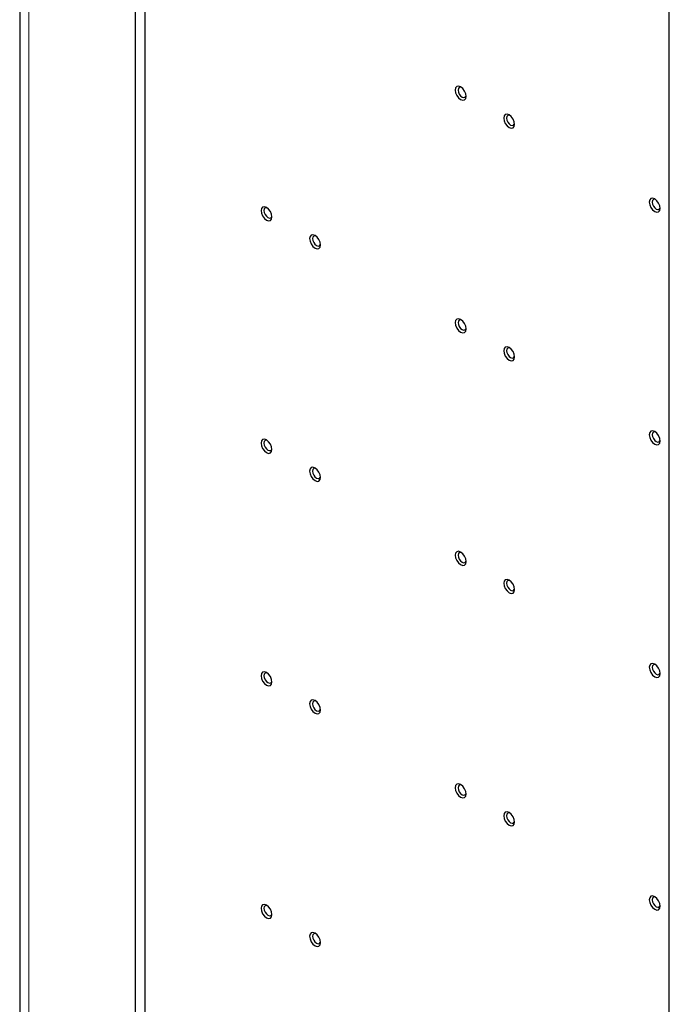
# Paper-space layout 'Blatt2' of a CAD drawing. Header units: millimetres. Extents: x 5 to 418, y 2 to 292.
# Tile 75 of 88: x 239 to 277, y 151 to 208. Entities that reach past the tile are written whole.
import ezdxf

# ---------------------------------------------------------------- set-up
doc = ezdxf.new("R2010")
doc.units = ezdxf.units.MM

psp = doc.layouts.new('Blatt2')

# ---------------------------------------------------------------- linework, layer by layer
at = {"color": 7, "linetype": 'Continuous', "lineweight": 25}
for p, q in [((239.367, 242.519), (239.367, 99.625)), ((246.682, 96.441), (246.682, 237.702)), ((246.117, 96.114), (246.117, 237.376)), ((277.229, 78.153), (277.229, 219.415))]:
    psp.add_line(p, q, dxfattribs=at)
at = {"color": 7, "linetype": 'Continuous', "lineweight": 18}
psp.add_line((239.894, 98.89), (239.894, 241.785), dxfattribs=at)
at = {"color": 7, "linetype": 'Continuous', "lineweight": 25, "flags": 128}
for points in [[(265.385, 203.894), (265.361, 204.049), (265.292, 204.208), (265.189, 204.347), (265.067, 204.446), (264.945, 204.488), (264.842, 204.468), (264.773, 204.388), (264.749, 204.262), (264.773, 204.107), (264.842, 203.948), (264.945, 203.809), (265.067, 203.711), (265.189, 203.668), (265.292, 203.688), (265.361, 203.768), (265.385, 203.894)], [(265.113, 204.415), (265.063, 204.428), (264.987, 204.413), (264.936, 204.355), (264.919, 204.262), (264.936, 204.148), (264.987, 204.032), (265.063, 203.93), (265.152, 203.858), (265.241, 203.827), (265.317, 203.841), (265.367, 203.9), (265.382, 203.949)], [(268.214, 202.262), (268.189, 202.416), (268.12, 202.575), (268.017, 202.715), (267.895, 202.813), (267.774, 202.855), (267.67, 202.835), (267.601, 202.756), (267.577, 202.629), (267.601, 202.474), (267.67, 202.315), (267.774, 202.176), (267.895, 202.078), (268.017, 202.036), (268.12, 202.056), (268.189, 202.135), (268.214, 202.262)], [(267.941, 202.783), (267.891, 202.795), (267.815, 202.78), (267.765, 202.722), (267.747, 202.629), (267.765, 202.516), (267.815, 202.399), (267.891, 202.297), (267.98, 202.225), (268.07, 202.194), (268.145, 202.209), (268.196, 202.267), (268.21, 202.316)], [(254.071, 196.871), (254.047, 197.026), (253.978, 197.185), (253.875, 197.324), (253.753, 197.422), (253.632, 197.465), (253.528, 197.445), (253.459, 197.365), (253.435, 197.239), (253.459, 197.084), (253.528, 196.925), (253.632, 196.786), (253.753, 196.687), (253.875, 196.645), (253.978, 196.665), (254.047, 196.745), (254.071, 196.871)], [(276.699, 197.363), (276.675, 197.518), (276.606, 197.677), (276.502, 197.816), (276.381, 197.914), (276.259, 197.957), (276.156, 197.937), (276.087, 197.857), (276.063, 197.731), (276.087, 197.576), (276.156, 197.417), (276.259, 197.278), (276.381, 197.179), (276.502, 197.137), (276.606, 197.157), (276.675, 197.237), (276.699, 197.363)], [(276.426, 197.884), (276.376, 197.896), (276.301, 197.882), (276.25, 197.823), (276.232, 197.731), (276.25, 197.617), (276.301, 197.501), (276.376, 197.398), (276.466, 197.326), (276.555, 197.295), (276.631, 197.31), (276.681, 197.368), (276.696, 197.418)], [(253.8, 197.392), (253.749, 197.404), (253.673, 197.39), (253.623, 197.331), (253.605, 197.239), (253.623, 197.125), (253.673, 197.009), (253.749, 196.906), (253.838, 196.834), (253.927, 196.803), (254.003, 196.818), (254.054, 196.876), (254.068, 196.926)], [(256.9, 195.238), (256.876, 195.393), (256.807, 195.552), (256.703, 195.691), (256.582, 195.789), (256.46, 195.832), (256.357, 195.812), (256.288, 195.732), (256.264, 195.606), (256.288, 195.451), (256.357, 195.292), (256.46, 195.153), (256.582, 195.055), (256.703, 195.012), (256.807, 195.032), (256.876, 195.112), (256.9, 195.238)], [(256.627, 195.759), (256.577, 195.772), (256.502, 195.757), (256.451, 195.699), (256.433, 195.606), (256.451, 195.492), (256.502, 195.376), (256.577, 195.274), (256.667, 195.202), (256.756, 195.171), (256.832, 195.185), (256.882, 195.243), (256.897, 195.293)], [(265.385, 190.34), (265.361, 190.494), (265.292, 190.654), (265.189, 190.793), (265.067, 190.891), (264.945, 190.933), (264.842, 190.913), (264.773, 190.834), (264.749, 190.707), (264.773, 190.553), (264.842, 190.394), (264.945, 190.254), (265.067, 190.156), (265.189, 190.114), (265.292, 190.134), (265.361, 190.213), (265.385, 190.34)], [(265.113, 190.861), (265.063, 190.873), (264.987, 190.858), (264.936, 190.8), (264.919, 190.707), (264.936, 190.594), (264.987, 190.477), (265.063, 190.375), (265.152, 190.303), (265.241, 190.272), (265.317, 190.287), (265.367, 190.345), (265.382, 190.395)], [(268.214, 188.707), (268.189, 188.862), (268.12, 189.021), (268.017, 189.16), (267.895, 189.258), (267.774, 189.301), (267.67, 189.28), (267.601, 189.201), (267.577, 189.074), (267.601, 188.92), (267.67, 188.761), (267.774, 188.622), (267.895, 188.523), (268.017, 188.481), (268.12, 188.501), (268.189, 188.58), (268.214, 188.707)], [(267.941, 189.228), (267.891, 189.24), (267.815, 189.226), (267.765, 189.167), (267.747, 189.074), (267.765, 188.961), (267.815, 188.844), (267.891, 188.742), (267.98, 188.67), (268.07, 188.639), (268.145, 188.654), (268.196, 188.712), (268.21, 188.762)], [(276.699, 183.809), (276.675, 183.963), (276.606, 184.122), (276.502, 184.261), (276.381, 184.36), (276.259, 184.402), (276.156, 184.382), (276.087, 184.303), (276.063, 184.176), (276.087, 184.021), (276.156, 183.862), (276.259, 183.723), (276.381, 183.625), (276.502, 183.583), (276.606, 183.603), (276.675, 183.682), (276.699, 183.809)], [(276.426, 184.33), (276.376, 184.342), (276.301, 184.327), (276.25, 184.269), (276.232, 184.176), (276.25, 184.063), (276.301, 183.946), (276.376, 183.844), (276.466, 183.772), (276.555, 183.741), (276.631, 183.756), (276.681, 183.814), (276.696, 183.863)], [(254.071, 183.317), (254.047, 183.471), (253.978, 183.63), (253.875, 183.769), (253.753, 183.868), (253.632, 183.91), (253.528, 183.89), (253.459, 183.811), (253.435, 183.684), (253.459, 183.529), (253.528, 183.37), (253.632, 183.231), (253.753, 183.133), (253.875, 183.09), (253.978, 183.111), (254.047, 183.19), (254.071, 183.317)], [(253.799, 183.837), (253.749, 183.85), (253.673, 183.835), (253.623, 183.777), (253.605, 183.684), (253.623, 183.571), (253.673, 183.454), (253.749, 183.352), (253.838, 183.28), (253.927, 183.249), (254.003, 183.263), (254.054, 183.322), (254.068, 183.371)], [(256.9, 181.684), (256.876, 181.838), (256.807, 181.997), (256.703, 182.137), (256.582, 182.235), (256.46, 182.277), (256.357, 182.257), (256.288, 182.178), (256.264, 182.051), (256.288, 181.897), (256.357, 181.738), (256.46, 181.598), (256.582, 181.5), (256.703, 181.458), (256.807, 181.478), (256.876, 181.557), (256.9, 181.684)], [(256.624, 182.206), (256.577, 182.217), (256.502, 182.202), (256.451, 182.144), (256.433, 182.051), (256.451, 181.938), (256.502, 181.821), (256.577, 181.719), (256.667, 181.647), (256.756, 181.616), (256.832, 181.631), (256.882, 181.689), (256.897, 181.738)], [(265.385, 176.785), (265.361, 176.94), (265.292, 177.099), (265.189, 177.238), (265.067, 177.336), (264.945, 177.379), (264.842, 177.359), (264.773, 177.279), (264.749, 177.153), (264.773, 176.998), (264.842, 176.839), (264.945, 176.7), (265.067, 176.602), (265.189, 176.559), (265.292, 176.579), (265.361, 176.659), (265.385, 176.785)], [(265.113, 177.306), (265.063, 177.318), (264.987, 177.304), (264.936, 177.246), (264.919, 177.153), (264.936, 177.039), (264.987, 176.923), (265.063, 176.821), (265.152, 176.749), (265.241, 176.717), (265.317, 176.732), (265.367, 176.79), (265.382, 176.84)], [(268.214, 175.152), (268.189, 175.307), (268.12, 175.466), (268.017, 175.605), (267.895, 175.704), (267.774, 175.746), (267.67, 175.726), (267.601, 175.647), (267.577, 175.52), (267.601, 175.365), (267.67, 175.206), (267.774, 175.067), (267.895, 174.969), (268.017, 174.926), (268.12, 174.946), (268.189, 175.026), (268.214, 175.152)], [(267.941, 175.673), (267.891, 175.686), (267.815, 175.671), (267.765, 175.613), (267.747, 175.52), (267.765, 175.406), (267.815, 175.29), (267.891, 175.188), (267.98, 175.116), (268.07, 175.085), (268.145, 175.099), (268.196, 175.158), (268.21, 175.207)], [(276.699, 170.254), (276.675, 170.409), (276.606, 170.568), (276.502, 170.707), (276.381, 170.805), (276.259, 170.847), (276.156, 170.827), (276.087, 170.748), (276.063, 170.621), (276.087, 170.467), (276.156, 170.308), (276.259, 170.169), (276.381, 170.07), (276.502, 170.028), (276.606, 170.048), (276.675, 170.127), (276.699, 170.254)], [(276.426, 170.775), (276.376, 170.787), (276.301, 170.773), (276.25, 170.714), (276.232, 170.621), (276.25, 170.508), (276.301, 170.391), (276.376, 170.289), (276.466, 170.217), (276.555, 170.186), (276.631, 170.201), (276.681, 170.259), (276.696, 170.309)], [(254.071, 169.762), (254.047, 169.917), (253.978, 170.076), (253.875, 170.215), (253.753, 170.313), (253.632, 170.355), (253.528, 170.335), (253.459, 170.256), (253.435, 170.129), (253.459, 169.975), (253.528, 169.816), (253.632, 169.677), (253.753, 169.578), (253.875, 169.536), (253.978, 169.556), (254.047, 169.635), (254.071, 169.762)], [(253.799, 170.283), (253.749, 170.295), (253.673, 170.28), (253.623, 170.222), (253.605, 170.129), (253.623, 170.016), (253.673, 169.899), (253.749, 169.797), (253.838, 169.725), (253.927, 169.694), (254.003, 169.709), (254.054, 169.767), (254.068, 169.817)], [(256.9, 168.129), (256.876, 168.284), (256.807, 168.443), (256.703, 168.582), (256.582, 168.68), (256.46, 168.723), (256.357, 168.703), (256.288, 168.623), (256.264, 168.497), (256.288, 168.342), (256.357, 168.183), (256.46, 168.044), (256.582, 167.945), (256.703, 167.903), (256.807, 167.923), (256.876, 168.003), (256.9, 168.129)], [(256.627, 168.65), (256.577, 168.662), (256.502, 168.648), (256.451, 168.589), (256.433, 168.497), (256.451, 168.383), (256.502, 168.267), (256.577, 168.164), (256.667, 168.092), (256.756, 168.061), (256.832, 168.076), (256.882, 168.134), (256.897, 168.184)], [(265.385, 163.231), (265.361, 163.385), (265.292, 163.544), (265.189, 163.684), (265.067, 163.782), (264.945, 163.824), (264.842, 163.804), (264.773, 163.725), (264.749, 163.598), (264.773, 163.444), (264.842, 163.284), (264.945, 163.145), (265.067, 163.047), (265.189, 163.005), (265.292, 163.025), (265.361, 163.104), (265.385, 163.231)], [(265.113, 163.752), (265.063, 163.764), (264.987, 163.749), (264.936, 163.691), (264.919, 163.598), (264.936, 163.485), (264.987, 163.368), (265.063, 163.266), (265.152, 163.194), (265.241, 163.163), (265.317, 163.178), (265.367, 163.236), (265.382, 163.285)], [(268.214, 161.598), (268.189, 161.753), (268.12, 161.912), (268.017, 162.051), (267.895, 162.149), (267.774, 162.191), (267.67, 162.171), (267.601, 162.092), (267.577, 161.965), (267.601, 161.811), (267.67, 161.652), (267.774, 161.512), (267.895, 161.414), (268.017, 161.372), (268.12, 161.392), (268.189, 161.471), (268.214, 161.598)], [(267.941, 162.119), (267.891, 162.131), (267.815, 162.116), (267.765, 162.058), (267.747, 161.965), (267.765, 161.852), (267.815, 161.735), (267.891, 161.633), (267.98, 161.561), (268.07, 161.53), (268.145, 161.545), (268.196, 161.603), (268.21, 161.653)], [(276.699, 156.699), (276.675, 156.854), (276.606, 157.013), (276.502, 157.152), (276.381, 157.251), (276.259, 157.293), (276.156, 157.273), (276.087, 157.193), (276.063, 157.067), (276.087, 156.912), (276.156, 156.753), (276.259, 156.614), (276.381, 156.516), (276.502, 156.473), (276.606, 156.493), (276.675, 156.573), (276.699, 156.699)], [(254.071, 156.207), (254.047, 156.362), (253.978, 156.521), (253.875, 156.66), (253.753, 156.759), (253.632, 156.801), (253.528, 156.781), (253.459, 156.701), (253.435, 156.575), (253.459, 156.42), (253.528, 156.261), (253.632, 156.122), (253.753, 156.024), (253.875, 155.981), (253.978, 156.001), (254.047, 156.081), (254.071, 156.207)], [(253.799, 156.728), (253.749, 156.741), (253.673, 156.726), (253.623, 156.668), (253.605, 156.575), (253.623, 156.461), (253.673, 156.345), (253.749, 156.243), (253.838, 156.171), (253.927, 156.14), (254.003, 156.154), (254.054, 156.213), (254.068, 156.262)], [(276.426, 157.22), (276.376, 157.233), (276.301, 157.218), (276.25, 157.16), (276.232, 157.067), (276.25, 156.953), (276.301, 156.837), (276.376, 156.735), (276.466, 156.663), (276.555, 156.632), (276.631, 156.646), (276.681, 156.705), (276.696, 156.754)], [(256.9, 154.575), (256.876, 154.729), (256.807, 154.888), (256.703, 155.027), (256.582, 155.126), (256.46, 155.168), (256.357, 155.148), (256.288, 155.069), (256.264, 154.942), (256.288, 154.787), (256.357, 154.628), (256.46, 154.489), (256.582, 154.391), (256.703, 154.349), (256.807, 154.369), (256.876, 154.448), (256.9, 154.575)], [(256.627, 155.095), (256.577, 155.108), (256.502, 155.093), (256.451, 155.035), (256.433, 154.942), (256.451, 154.829), (256.502, 154.712), (256.577, 154.61), (256.667, 154.538), (256.756, 154.507), (256.832, 154.521), (256.882, 154.58), (256.897, 154.629)]]:
    psp.add_lwpolyline(points, dxfattribs=at)

doc.saveas('drawing.dxf')
